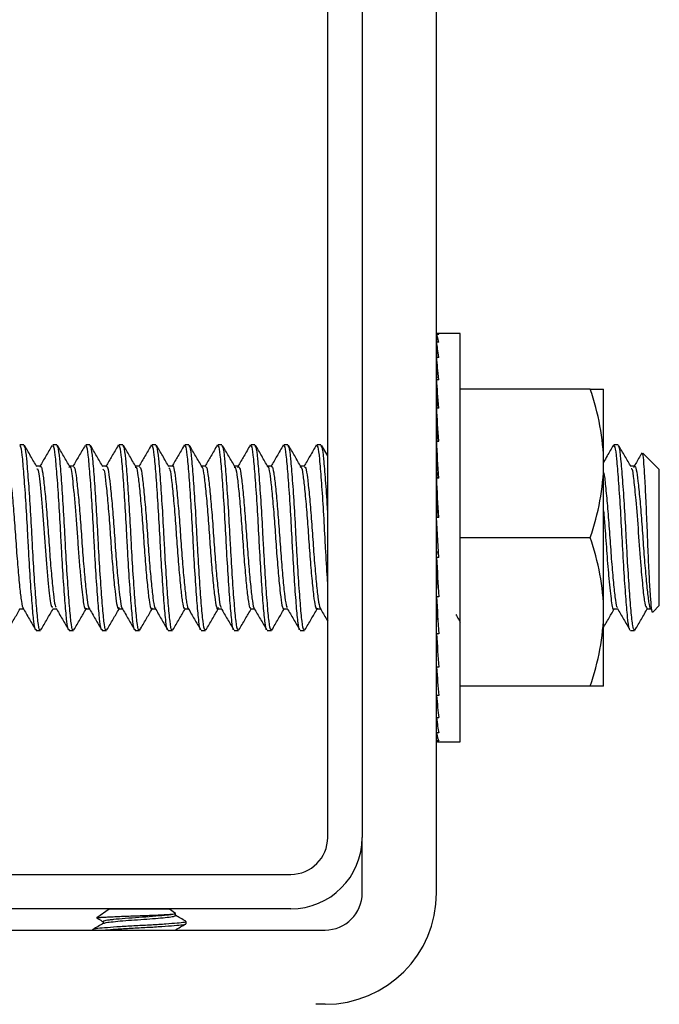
# Model space of a CAD drawing. Header units: inches. Extents: x 0.1 to 10.7, y 0.1 to 7.7.
# Tile 17 of 46: x 3.0826 to 3.1274, y 6.2602 to 6.3293. Entities that reach past the tile are written whole.
import ezdxf

# ---------------------------------------------------------------- set-up
doc = ezdxf.new("R2010")
doc.units = ezdxf.units.IN
doc.header["$MEASUREMENT"] = 0

msp = doc.modelspace()

# ---------------------------------------------------------------- linework, layer by layer
for p, q in [((3.10417, 6.271927), (3.10417, 6.366094)), ((3.106587, 6.366094), (3.106587, 6.271927)), ((3.111795, 6.268043), (3.111795, 6.359189)), ((3.111962, 6.307222), (3.111795, 6.307222)), ((3.111795, 6.307222), (3.111798, 6.306675)), ((3.113462, 6.307291), (3.111878, 6.307291)), ((3.113462, 6.278646), (3.113462, 6.307291)), ((3.111962, 6.306675), (3.111795, 6.306675)), ((3.111795, 6.306675), (3.111802, 6.3056)), ((3.111962, 6.3056), (3.111795, 6.3056)), ((3.111795, 6.3056), (3.111805, 6.30404)), ((3.111962, 6.30404), (3.111795, 6.30404)), ((3.111795, 6.30404), (3.11181, 6.302055)), ((3.111801, 6.303229), (3.111795, 6.303229)), ((3.122583, 6.303385), (3.113462, 6.303385)), ((3.123514, 6.298177), (3.123514, 6.303385)), ((3.111962, 6.302055), (3.111795, 6.302055)), ((3.111795, 6.302055), (3.111817, 6.29972)), ((3.111962, 6.29972), (3.111795, 6.29972)), ((3.111795, 6.29972), (3.111819, 6.297805)), ((3.08286, 6.299479), (3.08257, 6.299479)), ((3.085174, 6.299479), (3.084885, 6.299479)), ((3.087489, 6.299479), (3.0872, 6.299479)), ((3.089804, 6.299479), (3.089515, 6.299479)), ((3.092119, 6.299479), (3.09183, 6.299479)), ((3.094434, 6.299479), (3.094144, 6.299479)), ((3.096749, 6.299479), (3.096459, 6.299479)), ((3.099063, 6.299479), (3.098774, 6.299479)), ((3.101378, 6.299479), (3.101089, 6.299479)), ((3.103693, 6.299479), (3.103404, 6.299479)), ((3.10417, 6.298692), (3.103733, 6.299444)), ((3.124526, 6.299479), (3.124237, 6.299479)), ((3.12742, 6.297743), (3.126271, 6.298892)), ((3.123514, 6.28776), (3.123514, 6.298177)), ((3.084017, 6.297975), (3.083753, 6.297975)), ((3.086332, 6.297975), (3.086068, 6.297975)), ((3.088647, 6.297975), (3.088383, 6.297975)), ((3.090962, 6.297975), (3.090698, 6.297975)), ((3.093276, 6.297975), (3.093013, 6.297975)), ((3.095592, 6.297975), (3.095327, 6.297975)), ((3.097906, 6.297975), (3.097642, 6.297975)), ((3.097857, 6.297879), (3.097881, 6.297947)), ((3.100221, 6.297975), (3.099957, 6.297975)), ((3.102536, 6.297975), (3.102272, 6.297975)), ((3.125684, 6.297975), (3.12542, 6.297975)), ((3.12742, 6.288194), (3.12742, 6.297743)), ((3.111962, 6.297126), (3.111795, 6.297126)), ((3.111795, 6.297126), (3.111819, 6.295947)), ((3.111962, 6.294372), (3.111795, 6.294372)), ((3.111962, 6.291565), (3.111795, 6.294372)), ((3.113462, 6.292969), (3.122583, 6.292969)), ((3.111795, 6.291565), (3.111819, 6.291963)), ((3.111819, 6.291963), (3.111938, 6.291963)), ((3.111962, 6.291565), (3.111795, 6.291565)), ((3.111795, 6.288811), (3.111819, 6.28999)), ((3.111819, 6.28999), (3.11189, 6.28999)), ((3.111962, 6.288811), (3.111795, 6.288811)), ((3.08257, 6.287962), (3.082835, 6.287962)), ((3.084885, 6.287962), (3.085149, 6.287962)), ((3.0872, 6.287962), (3.087464, 6.287962)), ((3.089515, 6.287962), (3.089779, 6.287962)), ((3.09183, 6.287962), (3.092094, 6.287962)), ((3.094145, 6.287962), (3.094409, 6.287962)), ((3.09646, 6.287962), (3.096723, 6.287962)), ((3.098774, 6.287962), (3.099038, 6.287962)), ((3.101089, 6.287962), (3.101353, 6.287962)), ((3.103404, 6.287962), (3.103668, 6.287962)), ((3.111795, 6.286217), (3.111819, 6.288132)), ((3.111819, 6.288132), (3.111837, 6.288132)), ((3.124237, 6.287962), (3.124501, 6.287962)), ((3.126552, 6.287962), (3.126842, 6.287962)), ((3.126987, 6.287761), (3.12742, 6.288194)), ((3.123514, 6.282552), (3.123514, 6.28776)), ((3.083728, 6.286458), (3.084017, 6.286458)), ((3.086042, 6.286458), (3.086332, 6.286458)), ((3.088357, 6.286458), (3.088647, 6.286458)), ((3.090672, 6.286458), (3.090961, 6.286458)), ((3.092987, 6.286458), (3.093276, 6.286458)), ((3.095302, 6.286458), (3.095591, 6.286458)), ((3.097617, 6.286458), (3.097906, 6.286458)), ((3.099931, 6.286458), (3.100221, 6.286458)), ((3.102246, 6.286458), (3.102536, 6.286458)), ((3.125395, 6.286458), (3.125684, 6.286458)), ((3.125788, 6.286656), (3.125684, 6.286458)), ((3.111962, 6.286217), (3.111795, 6.286217)), ((3.111795, 6.283882), (3.111814, 6.285937)), ((3.111962, 6.283882), (3.111795, 6.283882)), ((3.111795, 6.281897), (3.111809, 6.283705)), ((3.111795, 6.282708), (3.111801, 6.282708)), ((3.122583, 6.282552), (3.113462, 6.282552)), ((3.111962, 6.281897), (3.111795, 6.281897)), ((3.111795, 6.280337), (3.111805, 6.281794)), ((3.111962, 6.280337), (3.111795, 6.280337)), ((3.111795, 6.279262), (3.111801, 6.280287)), ((3.111962, 6.279262), (3.111795, 6.279262)), ((3.111795, 6.278715), (3.111798, 6.279247)), ((3.111962, 6.278715), (3.111795, 6.278715)), ((3.111878, 6.278646), (3.113462, 6.278646)), ((3.106587, 6.268043), (3.106587, 6.271927)), ((3.00742, 6.269344), (3.101587, 6.269344)), ((3.101587, 6.266927), (3.00742, 6.266927)), ((3.088843, 6.266894), (3.087981, 6.26629)), ((3.09308, 6.266894), (3.088843, 6.266894)), ((3.093497, 6.266602), (3.09308, 6.266894)), ((3.093496, 6.266602), (3.093497, 6.266602)), ((3.093497, 6.266463), (3.093497, 6.266602)), ((3.088427, 6.266033), (3.088427, 6.265901)), ((3.094243, 6.265889), (3.094243, 6.266033)), ((3.062316, 6.265439), (3.103983, 6.265439)), ((3.087681, 6.265458), (3.087681, 6.265439)), ((3.093497, 6.265439), (3.093497, 6.265446)), ((3.103983, 6.26023), (3.103337, 6.26023))]:
    msp.add_line(p, q)
for centre, radius in [((3.101587, 6.271927), 0.005), ((3.101587, 6.271927), 0.002583), ((3.103983, 6.268043), 0.007813), ((3.103983, 6.268043), 0.002604)]:
    msp.add_arc(centre, radius, 270, 0)
for major_axis, ratio, start_param, end_param in [((0, 0.014323), 0.059359, 6.185011, 6.38136), ((-0.000166, 0.014323), 0.05821, 5.987985, 6.184334), ((-0.000326, 0.014323), 0.054812, 5.791063, 5.987412), ((-0.000473, 0.014323), 0.049301, 5.594332, 5.790682), ((0.000473, 0.014323), 0.049301, 0.668167, 0.688853), ((-0.000602, 0.014323), 0.041899, 5.397851, 5.5942), ((-0.000708, 0.014323), 0.032898, 5.201637, 5.397987), ((-0.000786, 0.014323), 0.022647, 5.005671, 5.20202), ((-0.000563, 0.01026), 0.022647, 5.128366, 5.20202), ((-0.000834, 0.014323), 0.011541, 4.809892, 5.006241), ((-0.000597, 0.01026), 0.011541, 4.848974, 5.006241), ((-0.000834, 0.014323), 0.011541, 1.668299, 1.864649), ((-0.000786, 0.014323), 0.022647, 1.864078, 2.060428), ((-0.000708, 0.014323), 0.032898, 2.060045, 2.256394), ((-0.000602, 0.014323), 0.041899, 2.256258, 2.452608), ((-0.000473, 0.014323), 0.049301, 2.452739, 2.649089), ((-0.000326, 0.014323), 0.054812, 2.64947, 2.845819), ((-0.000166, 0.014323), 0.05821, 2.846392, 3.042741), ((0, 0.014323), 0.059359, 3.043418, 3.141593)]:
    msp.add_ellipse((3.111878, 6.292969), major_axis=major_axis, ratio=ratio, start_param=start_param, end_param=end_param)
for points in [[(3.123514, 6.298177), (3.123514, 6.299955), (3.123151, 6.301684), (3.122583, 6.303385)], [(3.122583, 6.303385), (3.123151, 6.303385), (3.123514, 6.303385), (3.123514, 6.303385)], [(3.122583, 6.292969), (3.123151, 6.29467), (3.123514, 6.296399), (3.123514, 6.298177)], [(3.123514, 6.28776), (3.123514, 6.289538), (3.123151, 6.291267), (3.122583, 6.292969)], [(3.122583, 6.282552), (3.123151, 6.284254), (3.123514, 6.285983), (3.123514, 6.28776)], [(3.123514, 6.282552), (3.123514, 6.282552), (3.123151, 6.282552), (3.122583, 6.282552)]]:
    msp.add_open_spline(points, degree=3)
for points, knots in [([(3.083728, 6.286539), (3.083714, 6.286516), (3.083657, 6.286424), (3.083559, 6.287017), (3.083445, 6.288265), (3.083312, 6.290095), (3.083212, 6.29176), (3.083125, 6.293438), (3.083032, 6.295126), (3.0829, 6.297073), (3.082777, 6.298549), (3.082674, 6.299395), (3.0826, 6.299397), (3.08257, 6.299398)], [0, 0, 0, 0, 0.034586, 0.142153, 0.249681, 0.357186, 0.46475, 0.49998, 0.604499, 0.711996, 0.819565, 0.927082, 1, 1, 1, 1]), ([(3.084017, 6.286539), (3.084003, 6.286516), (3.083946, 6.286424), (3.083849, 6.287017), (3.083735, 6.288265), (3.083602, 6.290095), (3.083502, 6.29176), (3.083414, 6.293438), (3.083321, 6.295126), (3.083189, 6.297073), (3.083066, 6.298549), (3.082963, 6.299395), (3.082889, 6.299397), (3.08286, 6.299398)], [0, 0, 0, 0, 0.034586, 0.142153, 0.249681, 0.357186, 0.46475, 0.49998, 0.604499, 0.711996, 0.819565, 0.927082, 1, 1, 1, 1]), ([(3.083777, 6.297935), (3.08363, 6.298187), (3.083337, 6.298692), (3.083043, 6.299197), (3.082897, 6.299449)], [0, 0, 0, 0, 0.49963, 1, 1, 1, 1]), ([(3.084843, 6.29944), (3.084696, 6.299187), (3.084413, 6.298699), (3.084129, 6.298211), (3.083992, 6.297975)], [0, 0, 0, 0, 0.517431, 1, 1, 1, 1]), ([(3.086042, 6.286539), (3.086029, 6.286516), (3.085971, 6.286424), (3.085874, 6.287017), (3.08576, 6.288265), (3.085627, 6.290095), (3.085527, 6.29176), (3.08544, 6.293438), (3.085347, 6.295126), (3.085215, 6.297073), (3.085092, 6.298549), (3.084988, 6.299395), (3.084915, 6.299397), (3.084885, 6.299398)], [0, 0, 0, 0, 0.034586, 0.142153, 0.249681, 0.357186, 0.46475, 0.49998, 0.604499, 0.711996, 0.819565, 0.927082, 1, 1, 1, 1]), ([(3.086332, 6.286539), (3.086318, 6.286516), (3.086261, 6.286424), (3.086163, 6.287017), (3.08605, 6.288265), (3.085917, 6.290095), (3.085816, 6.29176), (3.085729, 6.293438), (3.085636, 6.295126), (3.085504, 6.297073), (3.085381, 6.298549), (3.085278, 6.299395), (3.085204, 6.299397), (3.085174, 6.299398)], [0, 0, 0, 0, 0.0345865, 0.1421533, 0.2496809, 0.3571865, 0.4647501, 0.4999805, 0.6044986, 0.711996, 0.8195648, 0.9270819, 1, 1, 1, 1]), ([(3.086097, 6.297926), (3.08595, 6.298178), (3.085656, 6.298683), (3.085363, 6.299188), (3.085216, 6.299441)], [0, 0, 0, 0, 0.499637, 1, 1, 1, 1]), ([(3.087158, 6.29944), (3.087011, 6.299187), (3.086728, 6.298699), (3.086444, 6.298211), (3.086307, 6.297975)], [0, 0, 0, 0, 0.517354, 1, 1, 1, 1]), ([(3.088357, 6.286539), (3.088343, 6.286516), (3.088286, 6.286424), (3.088189, 6.287017), (3.088075, 6.288265), (3.087942, 6.290095), (3.087842, 6.29176), (3.087755, 6.293438), (3.087662, 6.295126), (3.087529, 6.297073), (3.087406, 6.298549), (3.087303, 6.299395), (3.08723, 6.299397), (3.0872, 6.299398)], [0, 0, 0, 0, 0.034586, 0.142153, 0.249681, 0.357186, 0.46475, 0.49998, 0.604499, 0.711996, 0.819565, 0.927082, 1, 1, 1, 1]), ([(3.088647, 6.286539), (3.088633, 6.286516), (3.088576, 6.286424), (3.088478, 6.287017), (3.088364, 6.288265), (3.088231, 6.290095), (3.088131, 6.29176), (3.088044, 6.293438), (3.087951, 6.295126), (3.087819, 6.297073), (3.087696, 6.298549), (3.087593, 6.299395), (3.087519, 6.299397), (3.087489, 6.299398)], [0, 0, 0, 0, 0.034586, 0.142153, 0.249681, 0.357186, 0.46475, 0.49998, 0.604499, 0.711996, 0.819565, 0.927082, 1, 1, 1, 1]), ([(3.088409, 6.29793), (3.088263, 6.298182), (3.08797, 6.298685), (3.087677, 6.299189), (3.087531, 6.299442)], [0, 0, 0, 0, 0.499733, 1, 1, 1, 1]), ([(3.089473, 6.299441), (3.089327, 6.299188), (3.089043, 6.298699), (3.088759, 6.298211), (3.088622, 6.297975)], [0, 0, 0, 0, 0.517211, 1, 1, 1, 1]), ([(3.090672, 6.286539), (3.090658, 6.286516), (3.090601, 6.286424), (3.090504, 6.287017), (3.09039, 6.288265), (3.090257, 6.290095), (3.090157, 6.29176), (3.090069, 6.293438), (3.089976, 6.295126), (3.089844, 6.297073), (3.089721, 6.298549), (3.089618, 6.299395), (3.089544, 6.299397), (3.089515, 6.299398)], [0, 0, 0, 0, 0.034586, 0.142153, 0.249681, 0.357186, 0.46475, 0.49998, 0.604499, 0.711996, 0.819565, 0.927082, 1, 1, 1, 1]), ([(3.090961, 6.286539), (3.090948, 6.286516), (3.09089, 6.286424), (3.090793, 6.287017), (3.090679, 6.288265), (3.090546, 6.290095), (3.090446, 6.29176), (3.090359, 6.293438), (3.090266, 6.295126), (3.090134, 6.297073), (3.090011, 6.298549), (3.089907, 6.299395), (3.089834, 6.299397), (3.089804, 6.299398)], [0, 0, 0, 0, 0.0345865, 0.1421533, 0.2496809, 0.3571865, 0.4647501, 0.4999805, 0.6044986, 0.711996, 0.8195648, 0.9270819, 1, 1, 1, 1]), ([(3.090719, 6.297939), (3.090572, 6.298191), (3.090279, 6.298694), (3.089987, 6.299198), (3.08984, 6.299451)], [0, 0, 0, 0, 0.499729, 1, 1, 1, 1]), ([(3.091788, 6.299442), (3.091642, 6.299189), (3.091358, 6.2987), (3.091074, 6.298211), (3.090936, 6.297975)], [0, 0, 0, 0, 0.517009, 1, 1, 1, 1]), ([(3.092946, 6.286498), (3.092946, 6.286497), (3.092902, 6.286452), (3.092819, 6.287041), (3.092705, 6.288259), (3.092572, 6.290096), (3.092472, 6.29176), (3.092384, 6.293438), (3.092291, 6.295126), (3.092159, 6.297073), (3.092036, 6.298549), (3.091933, 6.299395), (3.091859, 6.299397), (3.09183, 6.299398)], [0, 0, 0, 0, 0.000735, 0.112074, 0.223372, 0.334647, 0.445982, 0.482448, 0.590631, 0.701897, 0.813238, 0.924525, 1, 1, 1, 1]), ([(3.093276, 6.286539), (3.093262, 6.286516), (3.093205, 6.286424), (3.093108, 6.287017), (3.092994, 6.288265), (3.092861, 6.290095), (3.092761, 6.29176), (3.092674, 6.293438), (3.092581, 6.295126), (3.092448, 6.297073), (3.092325, 6.298549), (3.092222, 6.299395), (3.092149, 6.299397), (3.092119, 6.299398)], [0, 0, 0, 0, 0.034586, 0.142153, 0.249681, 0.357186, 0.46475, 0.49998, 0.604499, 0.711996, 0.819565, 0.927082, 1, 1, 1, 1]), ([(3.093035, 6.297936), (3.092889, 6.298189), (3.092595, 6.298693), (3.092302, 6.299198), (3.092155, 6.299451)], [0, 0, 0, 0, 0.499645, 1, 1, 1, 1]), ([(3.094104, 6.299442), (3.093957, 6.29919), (3.093673, 6.2987), (3.093389, 6.298212), (3.093251, 6.297975)], [0, 0, 0, 0, 0.516755, 1, 1, 1, 1]), ([(3.095261, 6.286498), (3.095261, 6.286498), (3.095217, 6.286452), (3.095133, 6.287041), (3.095019, 6.288259), (3.094886, 6.290096), (3.094786, 6.29176), (3.094699, 6.293438), (3.094606, 6.295126), (3.094474, 6.297073), (3.094351, 6.298549), (3.094248, 6.299395), (3.094174, 6.299397), (3.094144, 6.299398)], [0, 0, 0, 0, 0.00118, 0.112469, 0.223717, 0.334943, 0.446229, 0.482678, 0.590813, 0.70203, 0.813321, 0.924559, 1, 1, 1, 1]), ([(3.095591, 6.286539), (3.095577, 6.286516), (3.09552, 6.286424), (3.095423, 6.287017), (3.095309, 6.288265), (3.095176, 6.290095), (3.095076, 6.29176), (3.094988, 6.293438), (3.094895, 6.295126), (3.094763, 6.297073), (3.09464, 6.298549), (3.094537, 6.299395), (3.094463, 6.299397), (3.094434, 6.299398)], [0, 0, 0, 0, 0.0345865, 0.1421533, 0.2496809, 0.3571865, 0.4647501, 0.4999805, 0.6044986, 0.711996, 0.8195648, 0.9270819, 1, 1, 1, 1]), ([(3.095355, 6.297927), (3.095209, 6.29818), (3.094915, 6.298684), (3.094622, 6.29919), (3.094475, 6.299442)], [0, 0, 0, 0, 0.499624, 1, 1, 1, 1]), ([(3.096419, 6.299443), (3.096272, 6.299191), (3.095988, 6.298701), (3.095704, 6.298212), (3.095566, 6.297975)], [0, 0, 0, 0, 0.516454, 1, 1, 1, 1]), ([(3.097577, 6.286499), (3.097576, 6.286498), (3.097532, 6.286452), (3.097448, 6.28704), (3.097334, 6.288259), (3.097201, 6.290096), (3.097101, 6.29176), (3.097014, 6.293438), (3.096921, 6.295126), (3.096789, 6.297073), (3.096666, 6.298549), (3.096563, 6.299395), (3.096489, 6.299397), (3.096459, 6.299398)], [0, 0, 0, 0, 0.001661, 0.112897, 0.224092, 0.335264, 0.446496, 0.482928, 0.59101, 0.702174, 0.813411, 0.924595, 1, 1, 1, 1]), ([(3.097906, 6.286539), (3.097892, 6.286516), (3.097835, 6.286424), (3.097738, 6.287017), (3.097624, 6.288265), (3.097491, 6.290095), (3.097391, 6.29176), (3.097303, 6.293438), (3.09721, 6.295126), (3.097078, 6.297073), (3.096955, 6.298549), (3.096852, 6.299395), (3.096778, 6.299397), (3.096749, 6.299398)], [0, 0, 0, 0, 0.034586, 0.142153, 0.249681, 0.357186, 0.46475, 0.49998, 0.604499, 0.711996, 0.819565, 0.927082, 1, 1, 1, 1]), ([(3.09767, 6.297928), (3.097523, 6.29818), (3.09723, 6.298684), (3.096937, 6.299188), (3.096791, 6.29944)], [0, 0, 0, 0, 0.499715, 1, 1, 1, 1]), ([(3.098735, 6.299444), (3.098588, 6.299192), (3.098304, 6.298702), (3.098019, 6.298212), (3.097881, 6.297975)], [0, 0, 0, 0, 0.516115, 1, 1, 1, 1]), ([(3.099892, 6.286499), (3.099891, 6.286498), (3.099847, 6.286452), (3.099763, 6.28704), (3.099649, 6.288259), (3.099516, 6.290096), (3.099416, 6.29176), (3.099329, 6.293438), (3.099236, 6.295126), (3.099104, 6.297073), (3.098981, 6.298549), (3.098877, 6.299395), (3.098804, 6.299397), (3.098774, 6.299398)], [0, 0, 0, 0, 0.002171, 0.113349, 0.224487, 0.335603, 0.446778, 0.483191, 0.591219, 0.702326, 0.813506, 0.924634, 1, 1, 1, 1]), ([(3.100221, 6.286539), (3.100207, 6.286516), (3.10015, 6.286424), (3.100052, 6.287017), (3.099938, 6.288265), (3.099805, 6.290095), (3.099705, 6.29176), (3.099618, 6.293438), (3.099525, 6.295126), (3.099393, 6.297073), (3.09927, 6.298549), (3.099167, 6.299395), (3.099093, 6.299397), (3.099063, 6.299398)], [0, 0, 0, 0, 0.0345865, 0.1421533, 0.2496809, 0.3571865, 0.4647501, 0.4999805, 0.6044986, 0.711996, 0.8195648, 0.9270819, 1, 1, 1, 1]), ([(3.099979, 6.297938), (3.099832, 6.298189), (3.099539, 6.298693), (3.099247, 6.299197), (3.099101, 6.299449)], [0, 0, 0, 0, 0.499746, 1, 1, 1, 1]), ([(3.10105, 6.299445), (3.100903, 6.299193), (3.100619, 6.298703), (3.100334, 6.298213), (3.100196, 6.297975)], [0, 0, 0, 0, 0.515746, 1, 1, 1, 1]), ([(3.102208, 6.2865), (3.102207, 6.286499), (3.102162, 6.286451), (3.102078, 6.287039), (3.101964, 6.288259), (3.101831, 6.290096), (3.101731, 6.29176), (3.101644, 6.293438), (3.101551, 6.295126), (3.101418, 6.297073), (3.101295, 6.298549), (3.101192, 6.299395), (3.101119, 6.299397), (3.101089, 6.299398)], [0, 0, 0, 0, 0.002695, 0.113815, 0.224895, 0.335952, 0.447069, 0.483463, 0.591434, 0.702482, 0.813604, 0.924673, 1, 1, 1, 1]), ([(3.102536, 6.286539), (3.102522, 6.286516), (3.102464, 6.286424), (3.102367, 6.287017), (3.102253, 6.288265), (3.10212, 6.290095), (3.10202, 6.29176), (3.101933, 6.293438), (3.10184, 6.295126), (3.101708, 6.297073), (3.101585, 6.298549), (3.101482, 6.299395), (3.101408, 6.299397), (3.101378, 6.299398)], [0, 0, 0, 0, 0.0345865, 0.1421533, 0.2496809, 0.3571865, 0.4647501, 0.4999805, 0.6044986, 0.711996, 0.8195648, 0.9270819, 1, 1, 1, 1]), ([(3.102294, 6.297938), (3.102147, 6.29819), (3.101853, 6.298695), (3.10156, 6.299199), (3.101414, 6.299452)], [0, 0, 0, 0, 0.4996629, 1, 1, 1, 1]), ([(3.103365, 6.299447), (3.103219, 6.299194), (3.102934, 6.298703), (3.102649, 6.298213), (3.10251, 6.297975)], [0, 0, 0, 0, 0.515351, 1, 1, 1, 1]), ([(3.10417, 6.28982), (3.104162, 6.289928), (3.104111, 6.290621), (3.104046, 6.291767), (3.103958, 6.293435), (3.103865, 6.295127), (3.103733, 6.297073), (3.10361, 6.298549), (3.103507, 6.299395), (3.103433, 6.299397), (3.103404, 6.299398)], [0, 0, 0, 0, 0.029723, 0.192082, 0.24526, 0.403022, 0.56528, 0.727647, 0.889936, 1, 1, 1, 1]), ([(3.10417, 6.29478), (3.104165, 6.294876), (3.104119, 6.295696), (3.104022, 6.297065), (3.1039, 6.298551), (3.103796, 6.299395), (3.103723, 6.299397), (3.103693, 6.299398)], [0, 0, 0, 0, 0.034995, 0.297284, 0.559747, 0.822083, 1, 1, 1, 1]), ([(3.124202, 6.299452), (3.124056, 6.2992), (3.123827, 6.298805), (3.123597, 6.29841), (3.123514, 6.298268)], [0, 0, 0, 0, 0.638976, 1, 1, 1, 1]), ([(3.12536, 6.286569), (3.125344, 6.28657), (3.125286, 6.286572), (3.125195, 6.287334), (3.125073, 6.28876), (3.124938, 6.290728), (3.124818, 6.292927), (3.124699, 6.295125), (3.124566, 6.297074), (3.124444, 6.298549), (3.12434, 6.299395), (3.124267, 6.299397), (3.124237, 6.299398)], [0, 0, 0, 0, 0.038672, 0.149479, 0.260221, 0.370965, 0.484928, 0.592593, 0.703326, 0.814133, 0.924887, 1, 1, 1, 1]), ([(3.125684, 6.286458), (3.125641, 6.286526), (3.125555, 6.286665), (3.125445, 6.287761), (3.125315, 6.289403), (3.125197, 6.291245), (3.125094, 6.293182), (3.124988, 6.295126), (3.124856, 6.297074), (3.124733, 6.298549), (3.12463, 6.299395), (3.124556, 6.299397), (3.124526, 6.299398)], [0, 0, 0, 0, 0.104501, 0.21204, 0.31953, 0.427057, 0.500054, 0.604556, 0.712038, 0.819591, 0.927093, 1, 1, 1, 1]), ([(3.125449, 6.297926), (3.125302, 6.298178), (3.125008, 6.298682), (3.124715, 6.299187), (3.124569, 6.29944)], [0, 0, 0, 0, 0.499646, 1, 1, 1, 1]), ([(3.126207, 6.298919), (3.126164, 6.298845), (3.125981, 6.29853), (3.125798, 6.298215), (3.125659, 6.297975)], [0, 0, 0, 0, 0.236939, 1, 1, 1, 1]), ([(3.126968, 6.28778), (3.126964, 6.287764), (3.126933, 6.287641), (3.126874, 6.287978), (3.126805, 6.288815), (3.126723, 6.290183), (3.126653, 6.291652), (3.12659, 6.293252), (3.126524, 6.294903), (3.12644, 6.296653), (3.126363, 6.297986), (3.126299, 6.298786), (3.126253, 6.298836), (3.126234, 6.298856)], [0, 0, 0, 0, 0.015183, 0.11544, 0.215652, 0.318492, 0.423431, 0.483979, 0.5936, 0.703222, 0.812843, 0.922358, 1, 1, 1, 1]), ([(3.081651, 6.297869), (3.081664, 6.29791), (3.081719, 6.298082), (3.081823, 6.297809), (3.081934, 6.297055), (3.082063, 6.295798), (3.082196, 6.294231), (3.082309, 6.292517), (3.082435, 6.290858), (3.082569, 6.289429), (3.082684, 6.288436), (3.082783, 6.287949), (3.082843, 6.288012), (3.08286, 6.288029)], [0, 0, 0, 0, 0.031909, 0.135122, 0.238358, 0.341507, 0.444707, 0.547951, 0.651101, 0.754287, 0.857535, 0.960686, 1, 1, 1, 1]), ([(3.083776, 6.297785), (3.083799, 6.297787), (3.083887, 6.297796), (3.084017, 6.296511), (3.084223, 6.294307), (3.08439, 6.291649), (3.084595, 6.289418), (3.084741, 6.288065), (3.084845, 6.288104), (3.084886, 6.288119)], [0, 0, 0, 0, 0.060014, 0.224982, 0.395878, 0.560796, 0.731687, 0.896665, 1, 1, 1, 1]), ([(3.084017, 6.297912), (3.084031, 6.29793), (3.084089, 6.298001), (3.084187, 6.297541), (3.084301, 6.296575), (3.084435, 6.295163), (3.084562, 6.293512), (3.084675, 6.291798), (3.084807, 6.290211), (3.084937, 6.288962), (3.085031, 6.288202), (3.085099, 6.288111), (3.085123, 6.288079)], [0, 0, 0, 0, 0.037493, 0.150093, 0.262623, 0.375115, 0.48771, 0.600256, 0.712747, 0.825335, 0.937895, 1, 1, 1, 1]), ([(3.086044, 6.297877), (3.086056, 6.297908), (3.086131, 6.298101), (3.086232, 6.297388), (3.086353, 6.296306), (3.086452, 6.295226), (3.08655, 6.294017), (3.086635, 6.292753), (3.086725, 6.291501), (3.086824, 6.290324), (3.086923, 6.289325), (3.08701, 6.288565), (3.087098, 6.288092), (3.087183, 6.287903), (3.087234, 6.28801), (3.087252, 6.288049)], [0, 0, 0, 0, 0.02914, 0.181098, 0.258097, 0.33706, 0.415397, 0.490778, 0.56732, 0.646163, 0.72474, 0.800542, 0.876586, 0.95526, 1, 1, 1, 1]), ([(3.086332, 6.297923), (3.086365, 6.297912), (3.086442, 6.297889), (3.086547, 6.297189), (3.086672, 6.296017), (3.086806, 6.294483), (3.086922, 6.29278), (3.087045, 6.291099), (3.087179, 6.289625), (3.087298, 6.288555), (3.087399, 6.287988), (3.087466, 6.288021), (3.087489, 6.288033)], [0, 0, 0, 0, 0.081172, 0.1889, 0.296529, 0.404185, 0.511917, 0.619545, 0.727183, 0.834917, 0.94254, 1, 1, 1, 1]), ([(3.088407, 6.29777), (3.088441, 6.297744), (3.088518, 6.297686), (3.088619, 6.296747), (3.088752, 6.295436), (3.088882, 6.293807), (3.088993, 6.292097), (3.089123, 6.290481), (3.089255, 6.289141), (3.089366, 6.288262), (3.089475, 6.287877), (3.08954, 6.288023), (3.089562, 6.288073)], [0, 0, 0, 0, 0.083788, 0.188825, 0.298247, 0.407282, 0.512238, 0.621336, 0.730706, 0.835719, 0.944428, 1, 1, 1, 1]), ([(3.088647, 6.297934), (3.088655, 6.297947), (3.088705, 6.298034), (3.088799, 6.297641), (3.088911, 6.296759), (3.089044, 6.295396), (3.089174, 6.293773), (3.089285, 6.292053), (3.089416, 6.290443), (3.089548, 6.289103), (3.089659, 6.288257), (3.089752, 6.287889), (3.089799, 6.287981), (3.089804, 6.28799)], [0, 0, 0, 0, 0.018989, 0.126701, 0.234378, 0.341995, 0.449699, 0.557389, 0.665005, 0.772699, 0.8804, 0.988017, 1, 1, 1, 1]), ([(3.090673, 6.297902), (3.090697, 6.297913), (3.090764, 6.297946), (3.090865, 6.297374), (3.090983, 6.296308), (3.091118, 6.294832), (3.09124, 6.293156), (3.091356, 6.291457), (3.09149, 6.289929), (3.091614, 6.288734), (3.091728, 6.28807), (3.091823, 6.287841), (3.091869, 6.288004), (3.091873, 6.288018)], [0, 0, 0, 0, 0.057587, 0.160146, 0.262631, 0.368488, 0.471652, 0.573573, 0.67936, 0.783071, 0.884558, 0.99021, 1, 1, 1, 1]), ([(3.090961, 6.297907), (3.090988, 6.297914), (3.091058, 6.297932), (3.09116, 6.297326), (3.091281, 6.296225), (3.091415, 6.294732), (3.091536, 6.293044), (3.091654, 6.291347), (3.091788, 6.289829), (3.091912, 6.288688), (3.092015, 6.28803), (3.092089, 6.288025), (3.092119, 6.288023)], [0, 0, 0, 0, 0.0649323, 0.172686, 0.2803315, 0.3879775, 0.4957317, 0.6033816, 0.711021, 0.8187737, 0.9264418, 1, 1, 1, 1]), ([(3.093033, 6.297868), (3.093058, 6.297837), (3.093126, 6.297756), (3.093221, 6.297013), (3.093349, 6.295784), (3.093482, 6.294207), (3.093595, 6.292501), (3.093721, 6.290846), (3.093855, 6.289421), (3.09397, 6.288435), (3.094068, 6.287949), (3.094128, 6.288014), (3.094145, 6.288032)], [0, 0, 0, 0, 0.065031, 0.173888, 0.2864, 0.400076, 0.509176, 0.621199, 0.735063, 0.844549, 0.956019, 1, 1, 1, 1]), ([(3.093276, 6.297968), (3.093277, 6.29797), (3.093321, 6.298065), (3.093411, 6.297727), (3.093522, 6.296932), (3.093653, 6.295623), (3.093785, 6.294031), (3.093897, 6.292312), (3.094026, 6.290673), (3.094159, 6.289282), (3.094272, 6.288352), (3.094368, 6.287922), (3.094422, 6.288001), (3.094434, 6.288017)], [0, 0, 0, 0, 0.003024, 0.110679, 0.218333, 0.325906, 0.43355, 0.541214, 0.648789, 0.75642, 0.864091, 0.971667, 1, 1, 1, 1]), ([(3.095303, 6.297913), (3.095316, 6.29793), (3.095373, 6.298005), (3.095469, 6.297554), (3.095582, 6.296606), (3.095716, 6.295205), (3.095843, 6.293561), (3.095955, 6.291851), (3.096088, 6.290265), (3.096217, 6.288979), (3.096328, 6.288176), (3.096434, 6.28786), (3.096494, 6.288029), (3.096511, 6.288078)], [0, 0, 0, 0, 0.032246, 0.135381, 0.236057, 0.340917, 0.444521, 0.544934, 0.649575, 0.753587, 0.853868, 0.958226, 1, 1, 1, 1]), ([(3.095591, 6.297905), (3.095611, 6.297921), (3.095674, 6.297972), (3.095774, 6.297452), (3.09589, 6.296425), (3.096025, 6.294976), (3.096149, 6.293307), (3.096264, 6.291599), (3.096397, 6.290039), (3.096525, 6.288843), (3.096616, 6.288151), (3.096679, 6.288094), (3.096698, 6.288076)], [0, 0, 0, 0, 0.050469, 0.162976, 0.275387, 0.38778, 0.500285, 0.612713, 0.725109, 0.837609, 0.950054, 1, 1, 1, 1]), ([(3.097617, 6.297912), (3.097648, 6.29791), (3.097721, 6.297905), (3.097824, 6.297248), (3.097947, 6.296114), (3.098081, 6.294597), (3.098199, 6.292906), (3.098319, 6.291222), (3.098454, 6.289725), (3.098574, 6.288624), (3.098676, 6.288011), (3.098747, 6.288026), (3.098774, 6.288032)], [0, 0, 0, 0, 0.075427, 0.180909, 0.287998, 0.397691, 0.503718, 0.610198, 0.719916, 0.826581, 0.932434, 1, 1, 1, 1]), ([(3.097906, 6.297944), (3.097944, 6.297915), (3.098027, 6.297852), (3.098134, 6.297073), (3.098262, 6.295849), (3.098395, 6.294285), (3.098509, 6.292573), (3.098635, 6.290911), (3.098769, 6.289465), (3.098885, 6.288482), (3.098967, 6.287994), (3.099011, 6.288011), (3.099012, 6.288012)], [0, 0, 0, 0, 0.098273, 0.210808, 0.323246, 0.435734, 0.548276, 0.660715, 0.773186, 0.885733, 0.998172, 1, 1, 1, 1]), ([(3.099932, 6.297955), (3.099935, 6.297962), (3.099981, 6.298057), (3.100072, 6.297701), (3.100183, 6.296883), (3.100313, 6.295564), (3.100445, 6.293964), (3.100556, 6.292251), (3.100685, 6.29062), (3.100818, 6.289243), (3.10093, 6.288334), (3.101025, 6.287915), (3.101079, 6.287999), (3.101089, 6.288015)], [0, 0, 0, 0, 0.008118, 0.116705, 0.221275, 0.330011, 0.43894, 0.54355, 0.651905, 0.76111, 0.865898, 0.973809, 1, 1, 1, 1]), ([(3.100221, 6.297916), (3.100234, 6.297933), (3.10029, 6.298009), (3.100387, 6.297564), (3.1005, 6.296616), (3.100634, 6.295214), (3.100762, 6.293569), (3.100874, 6.291853), (3.101007, 6.290259), (3.101137, 6.288996), (3.101233, 6.28821), (3.101303, 6.288109), (3.101329, 6.288071)], [0, 0, 0, 0, 0.033629, 0.145922, 0.258152, 0.370339, 0.482626, 0.594872, 0.707058, 0.819338, 0.931597, 1, 1, 1, 1]), ([(3.102247, 6.297902), (3.102267, 6.297918), (3.10233, 6.297969), (3.102429, 6.297447), (3.102546, 6.296425), (3.10268, 6.294977), (3.102804, 6.293312), (3.102918, 6.291607), (3.103052, 6.290056), (3.103178, 6.288826), (3.10329, 6.288106), (3.10339, 6.287848), (3.103441, 6.288017), (3.10345, 6.288047)], [0, 0, 0, 0, 0.047835, 0.15064, 0.252334, 0.357835, 0.461193, 0.562439, 0.667812, 0.771665, 0.872592, 0.977772, 1, 1, 1, 1]), ([(3.102536, 6.297918), (3.102567, 6.297912), (3.102643, 6.297898), (3.102747, 6.297219), (3.102871, 6.296063), (3.103005, 6.294537), (3.103122, 6.292837), (3.103244, 6.291153), (3.103378, 6.289668), (3.103498, 6.288583), (3.1036, 6.287996), (3.103668, 6.288022), (3.103693, 6.288032)], [0, 0, 0, 0, 0.077482, 0.18522, 0.292857, 0.400514, 0.508255, 0.61589, 0.723529, 0.831271, 0.938905, 1, 1, 1, 1]), ([(3.123514, 6.297537), (3.123529, 6.297471), (3.123586, 6.297234), (3.123679, 6.296287), (3.123814, 6.294845), (3.123936, 6.293156), (3.124053, 6.291456), (3.124187, 6.289918), (3.124312, 6.288759), (3.124403, 6.288109), (3.124464, 6.288075), (3.124482, 6.288065)], [0, 0, 0, 0, 0.04922, 0.177562, 0.305895, 0.434367, 0.562732, 0.691073, 0.819543, 0.947927, 1, 1, 1, 1]), ([(3.125448, 6.297809), (3.125465, 6.297814), (3.12553, 6.297831), (3.125626, 6.297025), (3.125783, 6.295545), (3.125951, 6.293342), (3.126105, 6.291073), (3.126269, 6.289372), (3.126398, 6.288188), (3.126499, 6.288084), (3.126553, 6.288029)], [0, 0, 0, 0, 0.043947, 0.166578, 0.29304, 0.453165, 0.610474, 0.73828, 0.860993, 1, 1, 1, 1]), ([(3.12564, 6.297883), (3.125653, 6.29792), (3.125708, 6.298077), (3.125811, 6.29778), (3.125922, 6.296999), (3.126051, 6.295721), (3.126184, 6.294142), (3.126297, 6.292425), (3.126424, 6.290775), (3.126558, 6.289362), (3.126672, 6.288397), (3.126769, 6.287936), (3.126827, 6.288007), (3.126841, 6.288025)], [0, 0, 0, 0, 0.030981, 0.134855, 0.238742, 0.342545, 0.446407, 0.550302, 0.654106, 0.757955, 0.861856, 0.965661, 1, 1, 1, 1]), ([(3.123514, 6.294837), (3.123547, 6.294455), (3.123627, 6.29352), (3.123736, 6.291786), (3.123899, 6.289883), (3.124055, 6.288434), (3.124175, 6.287817), (3.124237, 6.287967), (3.124238, 6.287969)], [0, 0, 0, 0, 0.128868, 0.3159796, 0.5109286, 0.7521557, 0.9958224, 1, 1, 1, 1]), ([(3.081738, 6.286485), (3.081884, 6.286738), (3.08217, 6.28723), (3.082456, 6.287722), (3.082596, 6.287962)], [0, 0, 0, 0, 0.512931, 1, 1, 1, 1]), ([(3.082806, 6.288012), (3.082952, 6.28776), (3.083246, 6.287255), (3.083539, 6.28675), (3.083685, 6.286498)], [0, 0, 0, 0, 0.499655, 1, 1, 1, 1]), ([(3.084057, 6.286492), (3.084204, 6.286745), (3.084488, 6.287235), (3.084773, 6.287725), (3.084911, 6.287962)], [0, 0, 0, 0, 0.515979, 1, 1, 1, 1]), ([(3.08512, 6.288012), (3.085267, 6.287759), (3.085561, 6.287255), (3.085854, 6.28675), (3.086001, 6.286497)], [0, 0, 0, 0, 0.499645, 1, 1, 1, 1]), ([(3.086375, 6.286498), (3.086521, 6.28675), (3.086805, 6.287238), (3.087088, 6.287726), (3.087226, 6.287962)], [0, 0, 0, 0, 0.517059, 1, 1, 1, 1]), ([(3.087435, 6.288011), (3.087582, 6.287759), (3.087876, 6.287254), (3.088169, 6.286749), (3.088316, 6.286497)], [0, 0, 0, 0, 0.499636, 1, 1, 1, 1]), ([(3.088686, 6.286491), (3.088832, 6.286743), (3.089117, 6.287234), (3.089402, 6.287723), (3.08954, 6.287962)], [0, 0, 0, 0, 0.513838, 1, 1, 1, 1]), ([(3.08975, 6.288011), (3.089897, 6.287759), (3.090191, 6.287254), (3.090484, 6.286749), (3.090631, 6.286496)], [0, 0, 0, 0, 0.499629, 1, 1, 1, 1]), ([(3.090997, 6.286485), (3.091143, 6.286737), (3.091429, 6.28723), (3.091716, 6.287722), (3.091855, 6.287962)], [0, 0, 0, 0, 0.51261, 1, 1, 1, 1]), ([(3.092066, 6.28801), (3.092212, 6.287758), (3.092506, 6.287253), (3.092799, 6.286748), (3.092946, 6.286495)], [0, 0, 0, 0, 0.499623, 1, 1, 1, 1]), ([(3.093315, 6.28649), (3.093462, 6.286743), (3.093746, 6.287234), (3.094032, 6.287724), (3.09417, 6.287962)], [0, 0, 0, 0, 0.51521, 1, 1, 1, 1]), ([(3.094381, 6.288009), (3.094528, 6.287757), (3.094822, 6.287252), (3.095115, 6.286747), (3.095261, 6.286494)], [0, 0, 0, 0, 0.499618, 1, 1, 1, 1]), ([(3.095634, 6.286498), (3.09578, 6.28675), (3.096064, 6.287238), (3.096348, 6.287726), (3.096485, 6.287962)], [0, 0, 0, 0, 0.517297, 1, 1, 1, 1]), ([(3.096696, 6.288008), (3.096843, 6.287756), (3.097137, 6.287251), (3.09743, 6.286746), (3.097577, 6.286493)], [0, 0, 0, 0, 0.499615, 1, 1, 1, 1]), ([(3.097946, 6.286493), (3.098093, 6.286745), (3.098377, 6.287235), (3.098662, 6.287724), (3.0988, 6.287962)], [0, 0, 0, 0, 0.514732, 1, 1, 1, 1]), ([(3.099012, 6.288007), (3.099158, 6.287755), (3.099452, 6.28725), (3.099746, 6.286745), (3.099892, 6.286492)], [0, 0, 0, 0, 0.499613, 1, 1, 1, 1]), ([(3.100256, 6.286485), (3.100403, 6.286738), (3.100688, 6.28723), (3.100975, 6.287722), (3.101114, 6.287962)], [0, 0, 0, 0, 0.512491, 1, 1, 1, 1]), ([(3.101327, 6.288006), (3.101474, 6.287754), (3.101768, 6.287249), (3.102061, 6.286744), (3.102208, 6.286491)], [0, 0, 0, 0, 0.499614, 1, 1, 1, 1]), ([(3.102573, 6.286488), (3.10272, 6.286741), (3.103005, 6.287232), (3.103291, 6.287723), (3.103429, 6.287962)], [0, 0, 0, 0, 0.51444, 1, 1, 1, 1]), ([(3.103643, 6.288005), (3.103789, 6.287753), (3.103965, 6.28745), (3.104141, 6.287148), (3.10417, 6.287098)], [0, 0, 0, 0, 0.834388, 1, 1, 1, 1]), ([(3.12343, 6.286528), (3.12357, 6.28677), (3.123847, 6.287247), (3.124125, 6.287725), (3.124263, 6.287962)], [0, 0, 0, 0, 0.504485, 1, 1, 1, 1]), ([(3.12448, 6.287998), (3.124627, 6.287746), (3.12492, 6.287241), (3.125213, 6.286737), (3.12536, 6.286485)], [0, 0, 0, 0, 0.499685, 1, 1, 1, 1]), ([(3.125726, 6.286497), (3.125873, 6.28675), (3.126166, 6.287254), (3.126459, 6.287758), (3.126605, 6.28801)], [0, 0, 0, 0, 0.500303, 1, 1, 1, 1]), ([(3.11315, 6.287579), (3.113215, 6.287467), (3.113319, 6.287289), (3.113423, 6.28711), (3.113462, 6.287042)], [0, 0, 0, 0, 0.623605, 1, 1, 1, 1]), ([(3.087981, 6.26629), (3.087999, 6.266303), (3.088082, 6.266315), (3.088298, 6.266333), (3.088384, 6.266339), (3.088584, 6.26635), (3.088699, 6.266356), (3.088953, 6.266369), (3.08909, 6.266375), (3.089386, 6.266388), (3.089546, 6.266395), (3.089875, 6.266408), (3.090045, 6.266415), (3.090396, 6.266428), (3.090576, 6.266434), (3.091112, 6.266453), (3.091475, 6.266465), (3.09214, 6.266492), (3.09245, 6.266506), (3.092835, 6.266527), (3.092952, 6.266534), (3.093153, 6.266547), (3.093238, 6.266553), (3.093376, 6.266566), (3.093426, 6.266573), (3.093489, 6.266587), (3.093502, 6.266595), (3.093496, 6.266602)], [0, 0, 0, 0, 0.125, 0.125, 0.1875, 0.1875, 0.25, 0.25, 0.3125, 0.3125, 0.375, 0.375, 0.4375, 0.4375, 0.5, 0.5, 0.625, 0.625, 0.75, 0.75, 0.8125, 0.8125, 0.875, 0.875, 0.9375, 0.9375, 1, 1, 1, 1]), ([(3.093496, 6.266602), (3.093488, 6.266577), (3.09341, 6.266551), (3.093214, 6.266518), (3.093137, 6.266508), (3.092955, 6.266486), (3.092849, 6.266475), (3.092492, 6.266438), (3.092201, 6.266412), (3.091577, 6.266362), (3.091248, 6.266339), (3.090617, 6.266297), (3.090286, 6.266273), (3.089668, 6.266223), (3.089382, 6.266197), (3.089035, 6.26616), (3.088932, 6.266149), (3.088757, 6.266127), (3.088683, 6.266117), (3.088496, 6.266083), (3.088427, 6.266058), (3.088427, 6.266033)], [0, 0, 0, 0, 0.125, 0.125, 0.1875, 0.1875, 0.25, 0.25, 0.375, 0.375, 0.5, 0.5, 0.625, 0.625, 0.75, 0.75, 0.8125, 0.8125, 0.875, 0.875, 1, 1, 1, 1]), ([(3.088476, 6.265911), (3.088497, 6.265925), (3.08855, 6.265961), (3.088954, 6.26601), (3.089596, 6.266074), (3.090404, 6.26614), (3.091272, 6.266195), (3.092106, 6.266259), (3.09281, 6.266325), (3.093303, 6.266381), (3.093483, 6.266429), (3.093494, 6.266457), (3.093497, 6.266463)], [0, 0, 0, 0, 0.073654, 0.185435, 0.297135, 0.408901, 0.520692, 0.632393, 0.744146, 0.855945, 0.967647, 1, 1, 1, 1]), ([(3.094224, 6.266053), (3.094099, 6.266126), (3.093856, 6.266266), (3.093614, 6.266407), (3.093497, 6.266476)], [0, 0, 0, 0, 0.516024, 1, 1, 1, 1]), ([(3.094199, 6.266053), (3.094217, 6.266046), (3.094286, 6.266021), (3.094128, 6.265973), (3.093656, 6.265919), (3.092842, 6.265856), (3.091821, 6.26579), (3.090701, 6.265733), (3.089611, 6.265671), (3.088672, 6.265605), (3.087997, 6.265547), (3.08771, 6.265498), (3.087688, 6.265467), (3.087681, 6.265458)], [0, 0, 0, 0, 0.0331, 0.124698, 0.22868, 0.332613, 0.436573, 0.540562, 0.644496, 0.748447, 0.852438, 0.956371, 1, 1, 1, 1]), ([(3.088445, 6.265912), (3.08832, 6.265839), (3.08807, 6.265694), (3.08782, 6.265549), (3.087695, 6.265476)], [0, 0, 0, 0, 0.499713, 1, 1, 1, 1]), ([(3.088001, 6.266278), (3.087992, 6.266279), (3.087964, 6.266283), (3.087974, 6.266287), (3.087981, 6.26629)], [0, 0, 0, 0, 0.304837, 1, 1, 1, 1]), ([(3.087997, 6.26627), (3.088023, 6.266255), (3.088166, 6.266172), (3.08831, 6.266088), (3.088427, 6.26602)], [0, 0, 0, 0, 0.182595, 1, 1, 1, 1]), ([(3.088437, 6.265439), (3.08865, 6.265456), (3.089113, 6.265494), (3.090107, 6.265558), (3.091222, 6.265614), (3.092313, 6.265676), (3.093251, 6.265743), (3.093927, 6.2658), (3.094214, 6.26585), (3.094236, 6.26588), (3.094243, 6.265889)], [0, 0, 0, 0, 0.117455, 0.254931, 0.392444, 0.529885, 0.667348, 0.804865, 0.942306, 1, 1, 1, 1]), ([(3.093484, 6.265439), (3.093607, 6.26551), (3.093855, 6.265655), (3.094104, 6.265799), (3.094229, 6.265872)], [0, 0, 0, 0, 0.496146, 1, 1, 1, 1])]:
    msp.add_open_spline(points, degree=3, knots=knots)

doc.saveas('drawing.dxf')
